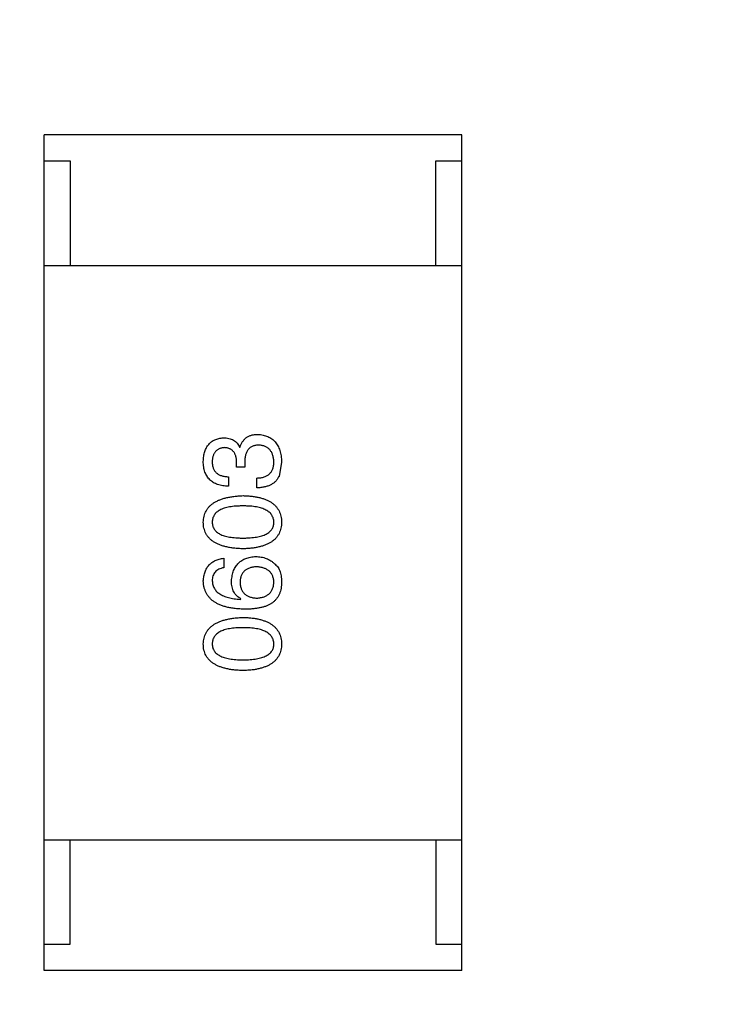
# Model space of a CAD drawing. Header units: inches. Extents: x -36 to 490, y -51 to 98.
# Tile 107 of 153: x 421.66 to 423.01, y 6.33 to 8.21. Entities that reach past the tile are written whole.
import ezdxf

# ---------------------------------------------------------------- set-up
doc = ezdxf.new("R2010")
doc.units = ezdxf.units.IN
doc.header["$LTSCALE"] = 1.21
doc.header["$MEASUREMENT"] = 0
doc.header["$PDMODE"] = 3
doc.header["$PDSIZE"] = 0.3125
doc.layers.get('0').update_dxf_attribs({"linetype": 'CONTINUOUS'})
doc.layers.get('Defpoints').update_dxf_attribs({"linetype": 'CONTINUOUS'})
doc.layers.add('DIM', color=3, linetype='CONTINUOUS')
doc.styles.get("Standard").update_dxf_attribs({"font": 'txt', "width": 0.8})
doc.dimstyles.get("Standard").update_dxf_attribs({"dimtxt": 0.15625, "dimasz": 0.1875, "dimexe": 0.125, "dimexo": 0.0625, "dimgap": 0.09, "dimtad": 0, "dimtih": 1, "dimtoh": 1, "dimzin": 4, "dimdsep": 46, "dimtxsty": 'Standard', "dimblk": '_FILLED', "dimblk1": '_FILLED', "dimblk2": '_FILLED', "dimcen": 0.09, "dimazin": 1, "dimtp": 0.01, "dimtm": 0.01, "dimtfac": 1, "dimtofl": 0, "dimtmove": 0, "dimatfit": 3, "dimldrblk": '_FILLED', "dimfxl": 1, "dimtolj": 1, "dimtzin": 4, "dimarcsym": 0})

# ---------------------------------------------------------------- blocks, each defined once
blk = doc.blocks.new('_FILLED')
at = {"color": 0, "linetype": 'ByBlock'}
blk.add_solid([(0, 0), (-1, 0.16667), (-1, -0.16667)], dxfattribs=at)
blk = doc.blocks.new('*D70')
at = {"layer": 'Defpoints', "color": 0}
for p in [(406.8003, 41.9888), (406.8003, -7.0611), (488.6342, -7.0611)]:
    blk.add_point(p, dxfattribs=at)
at = {"layer": 'DIM', "color": 0, "lineweight": -2}
for p, q in [((406.8628, 41.9888), (488.7592, 41.9888)), ((488.6342, 39.4488), (488.6342, 21.3872)), ((488.6342, -4.5211), (488.6342, 13.5405)), ((406.8628, -7.0611), (488.7592, -7.0611))]:
    blk.add_line(p, q, dxfattribs=at)
at = {"layer": 'DIM', "color": 0, "lineweight": -2, "xscale": 2.54, "yscale": 2.54, "zscale": 2.54}
for p, rotation in [((488.6342, 41.9888), 90), ((488.6342, -7.0611), 270)]:
    blk.add_blockref('_FILLED', p, dxfattribs=dict(at, rotation=rotation))
at = {"layer": 'DIM', "color": 0, "insert": (488.6342, 17.4638), "char_height": 2.5, "attachment_point": 5, "rotation": 90, "line_spacing_factor": 2.5}
blk.add_mtext('\\A1;49.05', dxfattribs=at)

msp = doc.modelspace()

# ---------------------------------------------------------------- linework, layer by layer
at = {"color": 7, "linetype": 'Continuous'}
for p, q in [((422.5102, 7.9917), (421.7102, 7.9917)), ((421.7102, 6.3917), (421.7102, 7.9917)), ((422.5102, 6.3917), (422.5102, 7.9917)), ((421.7102, 7.9417), (421.7602, 7.9417)), ((421.7602, 7.9417), (421.7602, 7.7417)), ((422.4602, 7.9417), (422.5102, 7.9417)), ((422.4602, 7.7417), (422.4602, 7.9417)), ((421.7102, 7.7417), (422.5102, 7.7417)), ((422.0847, 7.3935), (422.0855, 7.3935)), ((422.0789, 7.355), (422.0789, 7.3648)), ((422.0945, 7.355), (422.0789, 7.355)), ((422.0945, 7.364), (422.0945, 7.355)), ((422.165, 7.3648), (422.1601, 7.3377)), ((422.0633, 7.3369), (422.0633, 7.3189)), ((422.1174, 7.3156), (422.1174, 7.3345)), ((422.0543, 7.1808), (422.0543, 7.1628)), ((422.0863, 7.1021), (422.0871, 7.1029)), ((421.7102, 6.6417), (422.5102, 6.6417)), ((421.7602, 6.4417), (421.7602, 6.6417)), ((422.4602, 6.6417), (422.4602, 6.4417)), ((421.7102, 6.4417), (421.7602, 6.4417)), ((422.4602, 6.4417), (422.5102, 6.4417)), ((422.5102, 6.3917), (421.7102, 6.3917))]:
    msp.add_line(p, q, dxfattribs=at)
for points, knots in [([(422.015, 7.3664), (422.0151, 7.3681), (422.0152, 7.3715), (422.0159, 7.3764), (422.0167, 7.3809), (422.0179, 7.3852), (422.0194, 7.3891), (422.0211, 7.3927), (422.0231, 7.396), (422.0254, 7.399), (422.0279, 7.4017), (422.0308, 7.4041), (422.0339, 7.4061), (422.0373, 7.4079), (422.0409, 7.4092), (422.0449, 7.4103), (422.0491, 7.4111), (422.052, 7.4114), (422.0535, 7.4115)], [0, 0, 0, 0, 0.077845, 0.151584, 0.221397, 0.287366, 0.350104, 0.410398, 0.467998, 0.524388, 0.579979, 0.635152, 0.690917, 0.747936, 0.806661, 0.867861, 0.932479, 1, 1, 1, 1]), ([(422.0535, 7.4115), (422.0553, 7.4115), (422.0589, 7.4114), (422.064, 7.4105), (422.0686, 7.4091), (422.0728, 7.4071), (422.0765, 7.4046), (422.0798, 7.4014), (422.0825, 7.3977), (422.0839, 7.3949), (422.0847, 7.3935)], [0, 0, 0, 0, 0.143686, 0.277942, 0.40333, 0.521785, 0.638573, 0.755208, 0.874773, 1, 1, 1, 1]), ([(422.0855, 7.3935), (422.0858, 7.3945), (422.0864, 7.3964), (422.0875, 7.3992), (422.0889, 7.4018), (422.0903, 7.4042), (422.0919, 7.4064), (422.0936, 7.4085), (422.0955, 7.4103), (422.0975, 7.412), (422.0997, 7.4134), (422.1021, 7.4147), (422.1045, 7.4157), (422.1072, 7.4165), (422.1099, 7.4173), (422.1129, 7.4177), (422.1159, 7.418), (422.118, 7.4181), (422.1191, 7.4181)], [0, 0, 0, 0, 0.069445, 0.136039, 0.200011, 0.261745, 0.322328, 0.381403, 0.438864, 0.496655, 0.554398, 0.612391, 0.672266, 0.733005, 0.79604, 0.861293, 0.928785, 1, 1, 1, 1]), ([(422.1191, 7.4181), (422.1209, 7.4179), (422.1244, 7.4177), (422.1294, 7.4168), (422.1341, 7.4156), (422.1385, 7.4139), (422.1426, 7.4119), (422.1463, 7.4095), (422.1497, 7.4067), (422.1528, 7.4036), (422.1555, 7.4), (422.1578, 7.3961), (422.1599, 7.3918), (422.1616, 7.3871), (422.1629, 7.3821), (422.164, 7.3766), (422.1647, 7.3708), (422.1649, 7.3668), (422.165, 7.3648)], [0, 0, 0, 0, 0.068236, 0.132937, 0.194125, 0.253174, 0.310181, 0.365986, 0.421096, 0.476216, 0.532352, 0.590232, 0.649824, 0.71274, 0.778406, 0.848058, 0.921922, 1, 1, 1, 1]), ([(422.0551, 7.3927), (422.0542, 7.3926), (422.0525, 7.3924), (422.05, 7.3919), (422.0476, 7.3912), (422.0454, 7.3904), (422.0434, 7.3894), (422.0415, 7.3881), (422.0398, 7.3867), (422.0383, 7.3851), (422.0369, 7.3833), (422.0358, 7.3813), (422.0347, 7.3792), (422.0339, 7.3768), (422.0332, 7.3743), (422.0327, 7.3715), (422.0323, 7.3686), (422.0322, 7.3666), (422.0322, 7.3656)], [0, 0, 0, 0, 0.067655, 0.132224, 0.194132, 0.253145, 0.309858, 0.366002, 0.421361, 0.47702, 0.532632, 0.590536, 0.65067, 0.713258, 0.779588, 0.848803, 0.921949, 1, 1, 1, 1]), ([(422.0789, 7.3648), (422.0789, 7.3659), (422.0788, 7.368), (422.0784, 7.3711), (422.0779, 7.374), (422.0772, 7.3767), (422.0763, 7.3791), (422.0752, 7.3814), (422.074, 7.3834), (422.0726, 7.3853), (422.071, 7.387), (422.0692, 7.3884), (422.0673, 7.3896), (422.0652, 7.3907), (422.063, 7.3915), (422.0605, 7.3921), (422.0579, 7.3925), (422.0561, 7.3926), (422.0551, 7.3927)], [0, 0, 0, 0, 0.079415, 0.154091, 0.22508, 0.29186, 0.355026, 0.415127, 0.472418, 0.528511, 0.583551, 0.638361, 0.693547, 0.750023, 0.807857, 0.868401, 0.932259, 1, 1, 1, 1]), ([(422.1215, 7.3976), (422.1204, 7.3976), (422.1183, 7.3975), (422.1152, 7.3971), (422.1124, 7.3964), (422.1097, 7.3955), (422.1073, 7.3944), (422.105, 7.3929), (422.103, 7.3912), (422.1012, 7.3892), (422.0996, 7.3869), (422.0982, 7.3844), (422.0971, 7.3817), (422.0961, 7.3786), (422.0954, 7.3753), (422.0949, 7.3718), (422.0945, 7.368), (422.0945, 7.3653), (422.0945, 7.364)], [0, 0, 0, 0, 0.066518, 0.129194, 0.188613, 0.245254, 0.300032, 0.353805, 0.407079, 0.461108, 0.516272, 0.574141, 0.634837, 0.699275, 0.767504, 0.840272, 0.917505, 1, 1, 1, 1]), ([(422.1502, 7.3656), (422.1501, 7.3668), (422.15, 7.3692), (422.1495, 7.3727), (422.1488, 7.3759), (422.1479, 7.3789), (422.1468, 7.3817), (422.1455, 7.3843), (422.144, 7.3867), (422.1423, 7.3888), (422.1404, 7.3907), (422.1383, 7.3924), (422.136, 7.3938), (422.1335, 7.395), (422.1308, 7.396), (422.1279, 7.3968), (422.1248, 7.3973), (422.1226, 7.3975), (422.1215, 7.3976)], [0, 0, 0, 0, 0.076694, 0.149502, 0.218019, 0.283183, 0.345589, 0.405199, 0.462852, 0.519478, 0.575313, 0.630559, 0.687006, 0.744638, 0.804006, 0.866059, 0.931486, 1, 1, 1, 1]), ([(422.0633, 7.3189), (422.0614, 7.3189), (422.0577, 7.3191), (422.0523, 7.3197), (422.0472, 7.3207), (422.0425, 7.3221), (422.0382, 7.3238), (422.0342, 7.3259), (422.0306, 7.3283), (422.0274, 7.3311), (422.0246, 7.3343), (422.0221, 7.3378), (422.0199, 7.3417), (422.0182, 7.346), (422.0168, 7.3506), (422.0159, 7.3556), (422.0152, 7.3609), (422.015, 7.3645), (422.015, 7.3664)], [0, 0, 0, 0, 0.074804, 0.144899, 0.211458, 0.274554, 0.334363, 0.392059, 0.448123, 0.503024, 0.558154, 0.613471, 0.670844, 0.729926, 0.792003, 0.857405, 0.926768, 1, 1, 1, 1]), ([(422.0322, 7.3656), (422.0322, 7.3645), (422.0323, 7.3623), (422.0326, 7.3591), (422.0332, 7.3561), (422.0341, 7.3534), (422.0352, 7.3508), (422.0365, 7.3485), (422.0381, 7.3464), (422.0399, 7.3445), (422.042, 7.3428), (422.0444, 7.3413), (422.0469, 7.34), (422.0497, 7.339), (422.0528, 7.3381), (422.0561, 7.3375), (422.0596, 7.3371), (422.0621, 7.337), (422.0633, 7.3369)], [0, 0, 0, 0, 0.069877, 0.136363, 0.198671, 0.257968, 0.315462, 0.370709, 0.425568, 0.479847, 0.535753, 0.592303, 0.651386, 0.713311, 0.778642, 0.84836, 0.921866, 1, 1, 1, 1]), ([(422.1174, 7.3345), (422.1188, 7.3345), (422.1213, 7.3346), (422.1251, 7.3351), (422.1285, 7.3357), (422.1317, 7.3366), (422.1347, 7.3378), (422.1374, 7.3392), (422.1399, 7.3408), (422.1421, 7.3426), (422.144, 7.3447), (422.1457, 7.347), (422.1471, 7.3495), (422.1482, 7.3523), (422.1491, 7.3553), (422.1498, 7.3585), (422.1502, 7.362), (422.1502, 7.3644), (422.1502, 7.3656)], [0, 0, 0, 0, 0.07723, 0.149593, 0.217944, 0.282232, 0.34411, 0.402297, 0.458791, 0.513966, 0.568538, 0.623291, 0.679957, 0.737243, 0.798142, 0.86118, 0.928728, 1, 1, 1, 1]), ([(422.1601, 7.3377), (422.1596, 7.3369), (422.1588, 7.3351), (422.1573, 7.3327), (422.1556, 7.3304), (422.1537, 7.3283), (422.1517, 7.3264), (422.1495, 7.3246), (422.1471, 7.323), (422.1445, 7.3215), (422.1417, 7.3202), (422.1388, 7.319), (422.1357, 7.3181), (422.1324, 7.3173), (422.1289, 7.3166), (422.1252, 7.3161), (422.1214, 7.3158), (422.1188, 7.3157), (422.1174, 7.3156)], [0, 0, 0, 0, 0.056906, 0.113264, 0.168825, 0.223843, 0.279195, 0.335267, 0.392098, 0.450414, 0.51054, 0.572219, 0.636652, 0.703156, 0.773102, 0.845505, 0.921063, 1, 1, 1, 1]), ([(422.015, 7.2499), (422.0151, 7.2518), (422.0153, 7.2556), (422.0164, 7.2612), (422.0181, 7.2664), (422.0202, 7.2712), (422.023, 7.2757), (422.0264, 7.2798), (422.0304, 7.2835), (422.0349, 7.2869), (422.04, 7.2899), (422.0456, 7.2925), (422.0518, 7.2948), (422.0586, 7.2967), (422.066, 7.2982), (422.0739, 7.2994), (422.0823, 7.3003), (422.0882, 7.3005), (422.0912, 7.3007)], [0, 0, 0, 0, 0.057415, 0.112361, 0.16496, 0.216437, 0.267441, 0.318839, 0.371478, 0.426325, 0.483626, 0.544235, 0.608673, 0.677374, 0.750405, 0.828394, 0.911525, 1, 1, 1, 1]), ([(422.0912, 7.3007), (422.0942, 7.3006), (422.0999, 7.3004), (422.1082, 7.2996), (422.1159, 7.2985), (422.1231, 7.297), (422.1297, 7.2951), (422.1357, 7.2929), (422.1412, 7.2903), (422.1461, 7.2873), (422.1505, 7.2839), (422.1543, 7.2802), (422.1575, 7.276), (422.1602, 7.2715), (422.1622, 7.2666), (422.1638, 7.2613), (422.1647, 7.2557), (422.1649, 7.2518), (422.165, 7.2499)], [0, 0, 0, 0, 0.08769, 0.170218, 0.24749, 0.319818, 0.387758, 0.451391, 0.511445, 0.568185, 0.622681, 0.67526, 0.726746, 0.778428, 0.830764, 0.884397, 0.940866, 1, 1, 1, 1]), ([(422.0912, 7.281), (422.0888, 7.281), (422.0842, 7.2809), (422.0775, 7.2806), (422.0713, 7.28), (422.0655, 7.2791), (422.0602, 7.278), (422.0553, 7.2767), (422.0509, 7.2751), (422.047, 7.2733), (422.0435, 7.2712), (422.0405, 7.2689), (422.0379, 7.2663), (422.0358, 7.2635), (422.0342, 7.2605), (422.033, 7.2571), (422.0323, 7.2536), (422.0322, 7.2511), (422.0322, 7.2499)], [0, 0, 0, 0, 0.095719, 0.185854, 0.269738, 0.347952, 0.420315, 0.487894, 0.550245, 0.608186, 0.662454, 0.713283, 0.761375, 0.808209, 0.854301, 0.901312, 0.949396, 1, 1, 1, 1]), ([(422.1502, 7.2499), (422.1501, 7.2511), (422.15, 7.2536), (422.1492, 7.2571), (422.148, 7.2605), (422.1463, 7.2635), (422.1442, 7.2664), (422.1415, 7.2689), (422.1385, 7.2712), (422.135, 7.2733), (422.1311, 7.2752), (422.1267, 7.2767), (422.1219, 7.2781), (422.1166, 7.2791), (422.1109, 7.28), (422.1047, 7.2806), (422.0981, 7.2809), (422.0936, 7.281), (422.0912, 7.281)], [0, 0, 0, 0, 0.050879, 0.099377, 0.146973, 0.193618, 0.240619, 0.289461, 0.34047, 0.395283, 0.453059, 0.515633, 0.582666, 0.655287, 0.732971, 0.815933, 0.905166, 1, 1, 1, 1]), ([(422.0912, 7.199), (422.0882, 7.1991), (422.0822, 7.1993), (422.0737, 7.2001), (422.0657, 7.2012), (422.0583, 7.2027), (422.0515, 7.2046), (422.0452, 7.2068), (422.0396, 7.2094), (422.0345, 7.2124), (422.0299, 7.2158), (422.026, 7.2195), (422.0227, 7.2237), (422.0199, 7.2282), (422.0178, 7.2331), (422.0162, 7.2383), (422.0152, 7.244), (422.0151, 7.2479), (422.015, 7.2499)], [0, 0, 0, 0, 0.088823, 0.172287, 0.250296, 0.323438, 0.392244, 0.456221, 0.516635, 0.573871, 0.628, 0.680335, 0.731489, 0.782557, 0.834044, 0.886738, 0.942089, 1, 1, 1, 1]), ([(422.0322, 7.2499), (422.0322, 7.2486), (422.0323, 7.2462), (422.033, 7.2427), (422.0342, 7.2395), (422.0358, 7.2365), (422.0379, 7.2338), (422.0405, 7.2312), (422.0435, 7.229), (422.047, 7.227), (422.0509, 7.2252), (422.0553, 7.2237), (422.0602, 7.2224), (422.0655, 7.2213), (422.0713, 7.2205), (422.0775, 7.22), (422.0842, 7.2196), (422.0888, 7.2195), (422.0912, 7.2195)], [0, 0, 0, 0, 0.049764, 0.097007, 0.143217, 0.188577, 0.235116, 0.282997, 0.333719, 0.387776, 0.445989, 0.508679, 0.576563, 0.649481, 0.728235, 0.812722, 0.903548, 1, 1, 1, 1]), ([(422.0912, 7.2195), (422.0936, 7.2195), (422.0982, 7.2196), (422.1049, 7.22), (422.1111, 7.2205), (422.1169, 7.2213), (422.1222, 7.2224), (422.1271, 7.2237), (422.1315, 7.2252), (422.1354, 7.227), (422.1389, 7.229), (422.1419, 7.2313), (422.1445, 7.2338), (422.1466, 7.2365), (422.1483, 7.2395), (422.1494, 7.2427), (422.1501, 7.2462), (422.1502, 7.2486), (422.1502, 7.2499)], [0, 0, 0, 0, 0.096457, 0.187288, 0.27178, 0.350132, 0.423455, 0.491343, 0.554037, 0.612253, 0.666313, 0.717038, 0.764921, 0.811214, 0.856775, 0.902988, 0.950234, 1, 1, 1, 1]), ([(422.165, 7.2499), (422.1649, 7.2479), (422.1647, 7.244), (422.1638, 7.2384), (422.1622, 7.2331), (422.1602, 7.2282), (422.1575, 7.2237), (422.1543, 7.2195), (422.1505, 7.2158), (422.1461, 7.2124), (422.1412, 7.2094), (422.1357, 7.2068), (422.1297, 7.2046), (422.1231, 7.2027), (422.1159, 7.2012), (422.1082, 7.2001), (422.0999, 7.1993), (422.0942, 7.1991), (422.0912, 7.199)], [0, 0, 0, 0, 0.059135, 0.115606, 0.169241, 0.221578, 0.273261, 0.324749, 0.377329, 0.431642, 0.488541, 0.548597, 0.612232, 0.680174, 0.752504, 0.829777, 0.912307, 1, 1, 1, 1]), ([(422.0691, 7.1374), (422.0692, 7.1392), (422.0696, 7.1428), (422.0705, 7.1479), (422.0716, 7.1527), (422.0731, 7.1572), (422.075, 7.1613), (422.0771, 7.1651), (422.0796, 7.1685), (422.0823, 7.1716), (422.0854, 7.1744), (422.0889, 7.1768), (422.0926, 7.1789), (422.0966, 7.1807), (422.101, 7.182), (422.1056, 7.1831), (422.1106, 7.1838), (422.114, 7.184), (422.1158, 7.1841)], [0, 0, 0, 0, 0.074228, 0.144548, 0.211288, 0.274576, 0.335162, 0.393915, 0.450599, 0.506657, 0.562409, 0.618617, 0.676096, 0.735061, 0.79654, 0.860906, 0.928473, 1, 1, 1, 1]), ([(422.1158, 7.1841), (422.1176, 7.184), (422.121, 7.1839), (422.1261, 7.1833), (422.131, 7.1821), (422.1357, 7.1805), (422.1402, 7.1784), (422.1446, 7.1759), (422.1488, 7.1728), (422.1514, 7.1705), (422.1527, 7.1693)], [0, 0, 0, 0, 0.12904, 0.253809, 0.377066, 0.499122, 0.621469, 0.744665, 0.870607, 1, 1, 1, 1]), ([(422.015, 7.1374), (422.0151, 7.139), (422.0154, 7.1421), (422.0161, 7.1466), (422.017, 7.1508), (422.0183, 7.1548), (422.0198, 7.1585), (422.0216, 7.1619), (422.0237, 7.1651), (422.026, 7.168), (422.0286, 7.1705), (422.0315, 7.1728), (422.0346, 7.1749), (422.038, 7.1766), (422.0417, 7.1781), (422.0457, 7.1793), (422.0499, 7.1803), (422.0528, 7.1806), (422.0543, 7.1808)], [0, 0, 0, 0, 0.073784, 0.144317, 0.211047, 0.274818, 0.336501, 0.395724, 0.453465, 0.510016, 0.566585, 0.622844, 0.680328, 0.739335, 0.800408, 0.863904, 0.93053, 1, 1, 1, 1]), ([(422.1166, 7.1644), (422.1154, 7.1643), (422.113, 7.1642), (422.1095, 7.1637), (422.1063, 7.1629), (422.1033, 7.162), (422.1006, 7.1609), (422.098, 7.1596), (422.0957, 7.158), (422.0936, 7.1563), (422.0918, 7.1543), (422.0902, 7.1521), (422.0888, 7.1498), (422.0877, 7.1472), (422.0867, 7.1444), (422.0861, 7.1414), (422.0856, 7.1382), (422.0855, 7.136), (422.0855, 7.1349)], [0, 0, 0, 0, 0.076288, 0.14871, 0.216387, 0.281386, 0.342528, 0.402111, 0.4591, 0.514852, 0.569974, 0.625644, 0.682226, 0.740156, 0.800362, 0.863471, 0.930116, 1, 1, 1, 1]), ([(422.1502, 7.1357), (422.1501, 7.1368), (422.1499, 7.139), (422.1494, 7.1421), (422.1486, 7.145), (422.1476, 7.1477), (422.1463, 7.1502), (422.1448, 7.1525), (422.143, 7.1546), (422.141, 7.1565), (422.1388, 7.1582), (422.1363, 7.1597), (422.1336, 7.161), (422.1307, 7.1621), (422.1275, 7.163), (422.1241, 7.1636), (422.1204, 7.1642), (422.1179, 7.1643), (422.1166, 7.1644)], [0, 0, 0, 0, 0.066682, 0.130303, 0.190802, 0.248749, 0.30534, 0.361219, 0.415721, 0.471765, 0.528279, 0.586428, 0.64659, 0.710143, 0.776461, 0.846692, 0.921137, 1, 1, 1, 1]), ([(422.1527, 7.1693), (422.1537, 7.1684), (422.1559, 7.1665), (422.1585, 7.163), (422.1607, 7.1591), (422.1624, 7.1547), (422.1638, 7.1498), (422.1646, 7.1445), (422.1651, 7.1386), (422.165, 7.1346), (422.165, 7.1325)], [0, 0, 0, 0, 0.105033, 0.21147, 0.321511, 0.438526, 0.563605, 0.698055, 0.843218, 1, 1, 1, 1]), ([(422.0543, 7.1628), (422.0526, 7.1624), (422.0493, 7.1617), (422.0447, 7.1598), (422.0408, 7.1574), (422.0376, 7.1545), (422.0352, 7.151), (422.0334, 7.1469), (422.0323, 7.1423), (422.0322, 7.1391), (422.0322, 7.1374)], [0, 0, 0, 0, 0.1439, 0.274233, 0.394478, 0.509388, 0.621911, 0.738504, 0.863414, 1, 1, 1, 1]), ([(422.0945, 7.0833), (422.0913, 7.0834), (422.0852, 7.0836), (422.0764, 7.0844), (422.0681, 7.0855), (422.0604, 7.0872), (422.0534, 7.0891), (422.0469, 7.0915), (422.041, 7.0943), (422.0357, 7.0975), (422.031, 7.101), (422.0269, 7.1051), (422.0233, 7.1095), (422.0205, 7.1143), (422.0182, 7.1195), (422.0165, 7.1251), (422.0154, 7.1311), (422.0151, 7.1353), (422.015, 7.1374)], [0, 0, 0, 0, 0.087517, 0.169686, 0.246944, 0.319347, 0.387088, 0.450961, 0.511075, 0.567974, 0.622351, 0.675039, 0.726853, 0.778688, 0.83093, 0.884738, 0.941043, 1, 1, 1, 1]), ([(422.0322, 7.1374), (422.0323, 7.1361), (422.0325, 7.1335), (422.0333, 7.1299), (422.0345, 7.1264), (422.0362, 7.1232), (422.0381, 7.1201), (422.0405, 7.1173), (422.0434, 7.1148), (422.0465, 7.1125), (422.0501, 7.1104), (422.0541, 7.1085), (422.0585, 7.1069), (422.0633, 7.1055), (422.0685, 7.1043), (422.0741, 7.1033), (422.0801, 7.1026), (422.0842, 7.1023), (422.0863, 7.1021)], [0, 0, 0, 0, 0.054741, 0.107075, 0.158339, 0.208382, 0.258772, 0.310045, 0.362765, 0.417822, 0.475982, 0.537466, 0.602901, 0.673037, 0.747247, 0.826291, 0.910782, 1, 1, 1, 1]), ([(422.0871, 7.1029), (422.0857, 7.1038), (422.0829, 7.1055), (422.0791, 7.1087), (422.076, 7.1123), (422.0734, 7.1165), (422.0715, 7.1211), (422.0701, 7.1261), (422.0692, 7.1316), (422.0691, 7.1354), (422.0691, 7.1374)], [0, 0, 0, 0, 0.122276, 0.239997, 0.35611, 0.473903, 0.59404, 0.720428, 0.855383, 1, 1, 1, 1]), ([(422.0855, 7.1349), (422.0855, 7.1337), (422.0856, 7.1315), (422.0861, 7.1282), (422.0868, 7.1251), (422.0877, 7.1223), (422.0889, 7.1196), (422.0903, 7.1172), (422.0919, 7.115), (422.0938, 7.113), (422.096, 7.1111), (422.0983, 7.1096), (422.1009, 7.1082), (422.1038, 7.107), (422.1069, 7.1061), (422.1102, 7.1053), (422.1137, 7.1048), (422.1162, 7.1047), (422.1174, 7.1046)], [0, 0, 0, 0, 0.070453, 0.136523, 0.199866, 0.260392, 0.318446, 0.374657, 0.430182, 0.485556, 0.541071, 0.598396, 0.657208, 0.718642, 0.783247, 0.851631, 0.923928, 1, 1, 1, 1]), ([(422.1174, 7.1046), (422.1187, 7.1047), (422.1212, 7.1048), (422.1249, 7.1054), (422.1283, 7.1061), (422.1314, 7.1071), (422.1344, 7.1082), (422.137, 7.1097), (422.1395, 7.1113), (422.1416, 7.1132), (422.1436, 7.1152), (422.1453, 7.1175), (422.1467, 7.12), (422.1479, 7.1227), (422.1489, 7.1257), (422.1496, 7.1288), (422.1501, 7.1322), (422.1502, 7.1345), (422.1502, 7.1357)], [0, 0, 0, 0, 0.076467, 0.148148, 0.216496, 0.280559, 0.342274, 0.401168, 0.458322, 0.514073, 0.569257, 0.62465, 0.68124, 0.739113, 0.799947, 0.862804, 0.929597, 1, 1, 1, 1]), ([(422.165, 7.1325), (422.1649, 7.1304), (422.1646, 7.1264), (422.1635, 7.1206), (422.162, 7.1151), (422.1597, 7.1101), (422.157, 7.1054), (422.1537, 7.1012), (422.1498, 7.0972), (422.1468, 7.095), (422.1453, 7.0939)], [0, 0, 0, 0, 0.137449, 0.267856, 0.393219, 0.514735, 0.63397, 0.753734, 0.874967, 1, 1, 1, 1]), ([(422.1453, 7.0939), (422.1437, 7.0931), (422.1405, 7.0913), (422.1353, 7.0891), (422.1296, 7.0873), (422.1235, 7.0859), (422.1169, 7.0847), (422.1098, 7.0839), (422.1023, 7.0833), (422.0971, 7.0833), (422.0945, 7.0833)], [0, 0, 0, 0, 0.101889, 0.209155, 0.322694, 0.442863, 0.569758, 0.70479, 0.848502, 1, 1, 1, 1]), ([(422.015, 7.0167), (422.0151, 7.0187), (422.0153, 7.0225), (422.0164, 7.028), (422.0181, 7.0332), (422.0202, 7.0381), (422.023, 7.0425), (422.0264, 7.0466), (422.0304, 7.0503), (422.0349, 7.0537), (422.04, 7.0567), (422.0456, 7.0594), (422.0518, 7.0616), (422.0586, 7.0635), (422.066, 7.0651), (422.0739, 7.0663), (422.0823, 7.0671), (422.0882, 7.0674), (422.0912, 7.0675)], [0, 0, 0, 0, 0.057415, 0.112361, 0.16496, 0.216437, 0.267441, 0.318839, 0.371478, 0.426325, 0.483626, 0.544235, 0.608673, 0.677374, 0.750405, 0.828394, 0.911525, 1, 1, 1, 1]), ([(422.0912, 7.0675), (422.0942, 7.0674), (422.0999, 7.0672), (422.1082, 7.0665), (422.1159, 7.0654), (422.1231, 7.0638), (422.1297, 7.062), (422.1357, 7.0597), (422.1412, 7.0571), (422.1461, 7.0541), (422.1505, 7.0508), (422.1543, 7.047), (422.1575, 7.0429), (422.1602, 7.0383), (422.1622, 7.0334), (422.1638, 7.0282), (422.1647, 7.0226), (422.1649, 7.0187), (422.165, 7.0167)], [0, 0, 0, 0, 0.08769, 0.170218, 0.24749, 0.319818, 0.387758, 0.451391, 0.511445, 0.568185, 0.622681, 0.67526, 0.726746, 0.778428, 0.830764, 0.884397, 0.940866, 1, 1, 1, 1]), ([(422.0912, 7.0478), (422.0888, 7.0478), (422.0842, 7.0478), (422.0775, 7.0474), (422.0713, 7.0468), (422.0655, 7.046), (422.0602, 7.0449), (422.0553, 7.0436), (422.0509, 7.042), (422.047, 7.0402), (422.0435, 7.0381), (422.0405, 7.0358), (422.0379, 7.0332), (422.0358, 7.0304), (422.0342, 7.0273), (422.033, 7.024), (422.0323, 7.0204), (422.0322, 7.018), (422.0322, 7.0167)], [0, 0, 0, 0, 0.095719, 0.185854, 0.269738, 0.347952, 0.420315, 0.487894, 0.550245, 0.608186, 0.662454, 0.713283, 0.761375, 0.808209, 0.854301, 0.901312, 0.949396, 1, 1, 1, 1]), ([(422.1502, 7.0167), (422.1501, 7.018), (422.15, 7.0204), (422.1492, 7.024), (422.148, 7.0273), (422.1463, 7.0304), (422.1442, 7.0332), (422.1415, 7.0358), (422.1385, 7.0381), (422.135, 7.0402), (422.1311, 7.042), (422.1267, 7.0436), (422.1219, 7.0449), (422.1166, 7.046), (422.1109, 7.0468), (422.1047, 7.0474), (422.0981, 7.0478), (422.0936, 7.0478), (422.0912, 7.0478)], [0, 0, 0, 0, 0.050879, 0.099377, 0.146973, 0.193618, 0.240619, 0.289461, 0.34047, 0.395283, 0.453059, 0.515633, 0.582666, 0.655287, 0.732971, 0.815933, 0.905166, 1, 1, 1, 1]), ([(422.0912, 6.9659), (422.0882, 6.966), (422.0822, 6.9662), (422.0737, 6.9669), (422.0657, 6.968), (422.0583, 6.9696), (422.0515, 6.9714), (422.0452, 6.9737), (422.0396, 6.9763), (422.0345, 6.9793), (422.0299, 6.9826), (422.026, 6.9864), (422.0227, 6.9905), (422.0199, 6.995), (422.0178, 6.9999), (422.0162, 7.0052), (422.0152, 7.0108), (422.0151, 7.0147), (422.015, 7.0167)], [0, 0, 0, 0, 0.088823, 0.172287, 0.250296, 0.323438, 0.392244, 0.456221, 0.516635, 0.573871, 0.628, 0.680335, 0.731489, 0.782557, 0.834044, 0.886738, 0.942089, 1, 1, 1, 1]), ([(422.0322, 7.0167), (422.0322, 7.0155), (422.0323, 7.0131), (422.033, 7.0096), (422.0342, 7.0064), (422.0358, 7.0034), (422.0379, 7.0006), (422.0405, 6.9981), (422.0435, 6.9959), (422.047, 6.9939), (422.0509, 6.9921), (422.0553, 6.9905), (422.0602, 6.9893), (422.0655, 6.9882), (422.0713, 6.9874), (422.0775, 6.9868), (422.0842, 6.9864), (422.0888, 6.9864), (422.0912, 6.9864)], [0, 0, 0, 0, 0.049764, 0.097007, 0.143217, 0.188577, 0.235116, 0.282997, 0.333719, 0.387776, 0.445989, 0.508679, 0.576563, 0.649481, 0.728235, 0.812722, 0.903548, 1, 1, 1, 1]), ([(422.0912, 6.9864), (422.0936, 6.9864), (422.0982, 6.9864), (422.1049, 6.9868), (422.1111, 6.9874), (422.1169, 6.9882), (422.1222, 6.9893), (422.1271, 6.9905), (422.1315, 6.9921), (422.1354, 6.9939), (422.1389, 6.9959), (422.1419, 6.9981), (422.1445, 7.0006), (422.1466, 7.0034), (422.1483, 7.0063), (422.1494, 7.0096), (422.1501, 7.0131), (422.1502, 7.0155), (422.1502, 7.0167)], [0, 0, 0, 0, 0.096457, 0.187288, 0.27178, 0.350132, 0.423455, 0.491343, 0.554037, 0.612253, 0.666313, 0.717038, 0.764921, 0.811214, 0.856775, 0.902988, 0.950234, 1, 1, 1, 1]), ([(422.165, 7.0167), (422.1649, 7.0147), (422.1647, 7.0108), (422.1638, 7.0052), (422.1622, 6.9999), (422.1602, 6.9951), (422.1575, 6.9905), (422.1543, 6.9864), (422.1505, 6.9826), (422.1461, 6.9793), (422.1412, 6.9763), (422.1357, 6.9737), (422.1297, 6.9714), (422.1231, 6.9696), (422.1159, 6.968), (422.1082, 6.9669), (422.0999, 6.9662), (422.0942, 6.966), (422.0912, 6.9659)], [0, 0, 0, 0, 0.059135, 0.115606, 0.169241, 0.221578, 0.273261, 0.324749, 0.377329, 0.431642, 0.488541, 0.548597, 0.612232, 0.680174, 0.752504, 0.829777, 0.912307, 1, 1, 1, 1])]:
    msp.add_open_spline(points, degree=3, knots=knots, dxfattribs=at)

# ---------------------------------------------------------------- dimensions: what is measured, and where the dimension line sits
at = {"layer": 'DIM'}
dim = msp.add_linear_dim(base=(488.6342, -7.0611), p1=(406.8003, 41.9888), p2=(406.8003, -7.0611), angle=90, dimstyle='Standard', override={"dimtxt": 2.5, "dimasz": 2.54, "dimtih": 0, "dimtoh": 0, "dimzin": 0, "dimcen": 0.198, "dimadec": 0, "dimazin": 0, "dimtp": 0, "dimtm": 0, "dimtdec": 4, "dimtzin": 0}, dxfattribs=at)
dim.commit()
dim.dimension.update_dxf_attribs({"geometry": '*D70', "text_midpoint": (488.6342, 17.4638)})

doc.saveas('drawing.dxf')
